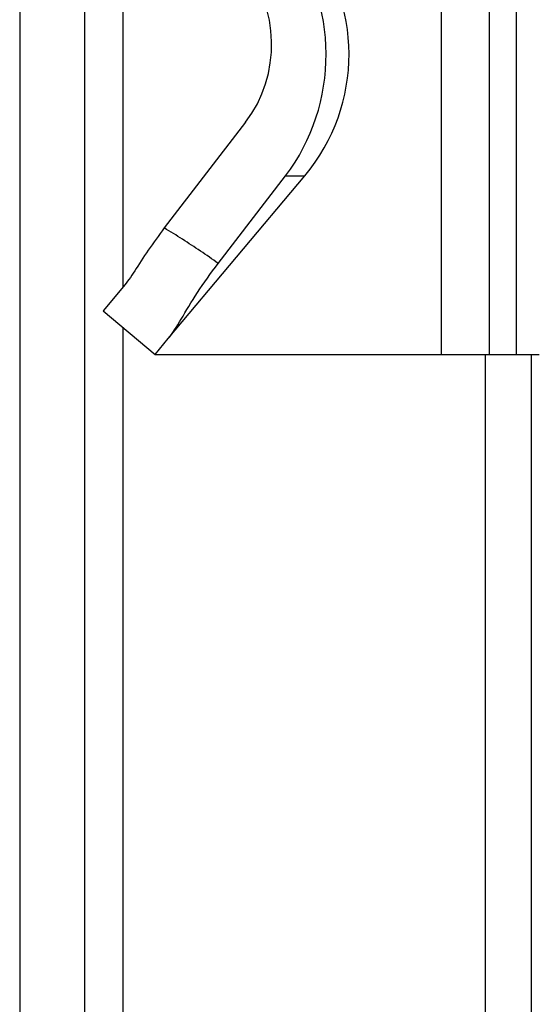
# Model space of a CAD drawing. Header units: inches. Extents: x 5.3 to 73.2, y 7.6 to 48.4.
# Tile 13 of 41: x 51.128 to 51.547, y 32.684 to 33.484. Entities that reach past the tile are written whole.
import ezdxf

# ---------------------------------------------------------------- set-up
doc = ezdxf.new("R2010")
doc.units = ezdxf.units.IN
doc.header["$MEASUREMENT"] = 0
doc.layers.add('Visible Edges(ANSI)', color=7, linetype='Continuous', lineweight=25)
doc.layers.add('Visible Tangent Edges(ANSI)', color=7, linetype='Continuous', lineweight=25)

msp = doc.modelspace()

# ---------------------------------------------------------------- linework, layer by layer
at = {"layer": 'Visible Edges(ANSI)'}
for p, q in [((51.12796, 36.34904), (51.12796, 21.01994)), ((51.18096, 21.01994), (51.18096, 36.34904)), ((51.47045, 33.61538), (51.47045, 33.35212)), ((51.31148, 33.40051), (51.24545, 33.3147)), ((51.24864, 33.22487), (51.35958, 33.35708)), ((51.28919, 33.28599), (51.3439, 33.35708)), ((51.47045, 33.35212), (51.47045, 33.21205)), ((51.21237, 33.26721), (51.19574, 33.2474)), ((51.19574, 33.2474), (51.23788, 33.21205)), ((51.23788, 33.21205), (51.24864, 33.22487)), ((51.23788, 33.21205), (51.47045, 33.21205)), ((51.47045, 33.21205), (51.50921, 33.21205)), ((51.50921, 33.21205), (51.53113, 33.21205)), ((51.53113, 33.21205), (51.55001, 33.21205))]:
    msp.add_line(p, q, dxfattribs=at)
at = {"layer": 'Visible Edges(ANSI)', "flags": 128}
for points in [[(51.24545, 33.3147), (51.24371, 33.31243), (51.24201, 33.31016), (51.24033, 33.30789), (51.23869, 33.30563), (51.23708, 33.30338), (51.2355, 33.30114), (51.23394, 33.29891), (51.23242, 33.29669), (51.23093, 33.29448), (51.22946, 33.29229), (51.22802, 33.29012), (51.22661, 33.28797), (51.22525, 33.28587), (51.22393, 33.28383), (51.22265, 33.28185), (51.22141, 33.27994), (51.2202, 33.2781), (51.21902, 33.27632), (51.21787, 33.27462), (51.21674, 33.27299), (51.21563, 33.27143), (51.21454, 33.26994), (51.21345, 33.26854), (51.21237, 33.26721)], [(51.24864, 33.22487), (51.24991, 33.22645), (51.25118, 33.22815), (51.25246, 33.22997), (51.25375, 33.23191), (51.25507, 33.23396), (51.25641, 33.23612), (51.25779, 33.23838), (51.2592, 33.24074), (51.26067, 33.2432), (51.2622, 33.24576), (51.26378, 33.24839), (51.26541, 33.25109), (51.26709, 33.25383), (51.26882, 33.25662), (51.2706, 33.25945), (51.27244, 33.26232), (51.27434, 33.26522), (51.2763, 33.26814), (51.27832, 33.27109), (51.28039, 33.27405), (51.28251, 33.27702), (51.28468, 33.28), (51.28691, 33.28299), (51.28919, 33.28599)]]:
    msp.add_lwpolyline(points, dxfattribs=at)
at = {"layer": 'Visible Edges(ANSI)'}
msp.add_arc((51.24205, 33.4557), 0.15343, 320, 40.26176, dxfattribs=at)
for centre, major_axis, start_param, end_param in [((51.23612, 33.4557), (0, 0.15343), 4.014257, 5.415089), ((51.24233, 33.46378), (0, -0.09843), 0.872665, 2.317525)]:
    msp.add_ellipse(centre, major_axis=major_axis, ratio=0.917059, start_param=start_param, end_param=end_param, dxfattribs=at)
at = {"layer": 'Visible Tangent Edges(ANSI)'}
for p, q in [((51.50921, 34.15693), (51.50921, 33.21205)), ((51.53113, 34.15693), (51.53113, 33.21205)), ((51.21196, 33.26672), (51.21196, 34.10225)), ((51.3439, 33.35708), (51.35958, 33.35708)), ((51.21196, 24.13518), (51.21196, 33.2338)), ((51.50612, 33.21205), (51.50612, 24.15693)), ((51.5436, 24.15693), (51.5436, 33.21205))]:
    msp.add_line(p, q, dxfattribs=at)
at = {"layer": 'Visible Tangent Edges(ANSI)', "flags": 128}
msp.add_lwpolyline([(51.28919, 33.28599), (51.2874, 33.28725), (51.28561, 33.2885), (51.28382, 33.28975), (51.28202, 33.29099), (51.28022, 33.29223), (51.27841, 33.29347), (51.27661, 33.29469), (51.2748, 33.29592), (51.27299, 33.29713), (51.27117, 33.29835), (51.26935, 33.29955), (51.26753, 33.30075), (51.26571, 33.30195), (51.26388, 33.30314), (51.26205, 33.30432), (51.26022, 33.3055), (51.25838, 33.30667), (51.25655, 33.30784), (51.2547, 33.309), (51.25286, 33.31015), (51.25101, 33.3113), (51.24916, 33.31244), (51.2473, 33.31357), (51.24545, 33.3147)], dxfattribs=at)

doc.saveas('drawing.dxf')
